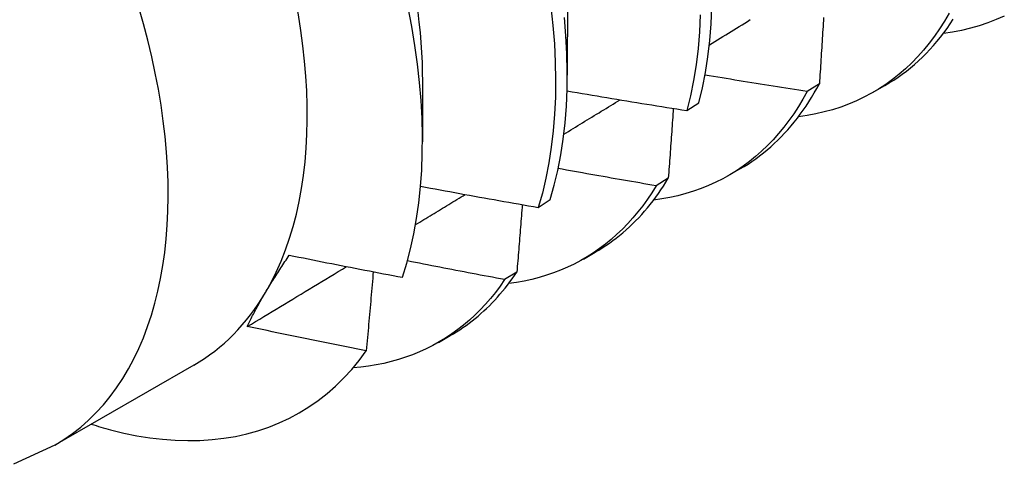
# Model space of a CAD drawing. Header units: inches. Extents: x 26 to 729, y 80 to 336.
# Tile 124 of 153: x 687.859 to 688.096, y 274.073 to 274.179. Entities that reach past the tile are written whole.
import ezdxf

# ---------------------------------------------------------------- set-up
doc = ezdxf.new("R2010")
doc.units = ezdxf.units.IN
doc.header["$MEASUREMENT"] = 0
doc.layers.add('Visible Edges(ANSI)', color=7, linetype='Continuous', lineweight=25)
doc.layers.add('Visible Tangent Edges(ANSI)', color=7, linetype='Continuous', lineweight=25)

msp = doc.modelspace()

# ---------------------------------------------------------------- linework, layer by layer
at = {"layer": 'Visible Edges(ANSI)'}
for p, q in [((687.99095, 274.18451), (687.99093, 274.16607)), ((687.95615, 274.16447), (687.95613, 274.15006)), ((688.05147, 274.164), (688.04854, 274.16216)), ((688.06438, 274.16195), (688.06719, 274.16356)), ((688.01967, 274.15756), (688.02255, 274.15944)), ((688.02958, 274.14191), (688.03239, 274.14353)), ((688.01519, 274.1413), (688.01226, 274.13948)), ((687.98395, 274.13428), (687.98684, 274.13615)), ((687.99478, 274.12187), (687.99759, 274.12349)), ((687.97881, 274.11874), (687.97586, 274.11692)), ((687.95998, 274.10183), (687.96279, 274.10345)), ((687.90123, 274.09639), (687.86783, 274.07716))]:
    msp.add_line(p, q, dxfattribs=at)
at = {"layer": 'Visible Edges(ANSI)', "flags": 128}
for points in [[(688.02255, 274.15944), (688.0234, 274.16301), (688.02412, 274.1667), (688.02471, 274.17049), (688.02516, 274.17439), (688.02548, 274.17839), (688.02567, 274.18249)], [(687.95134, 274.11748), (687.95237, 274.12085), (687.95328, 274.12433), (687.95407, 274.12792), (687.95473, 274.13162), (687.95526, 274.13541), (687.95567, 274.1393), (687.95595, 274.14327), (687.9561, 274.14732), (687.95613, 274.15146), (687.95603, 274.15567), (687.9558, 274.15996), (687.95544, 274.16431), (687.95495, 274.16873), (687.95433, 274.17321), (687.95359, 274.17774), (687.95272, 274.18231)], [(687.955, 274.18124), (687.9553, 274.17877), (687.95556, 274.17633), (687.95577, 274.17391), (687.95593, 274.17152), (687.95604, 274.16915), (687.9561, 274.16681), (687.95612, 274.1645)], [(687.98699, 274.18248), (687.98748, 274.17799), (687.98782, 274.17356), (687.98804, 274.16921), (687.98812, 274.16495), (687.98806, 274.16076), (687.98787, 274.15667), (687.98755, 274.15267), (687.98709, 274.14877), (687.9865, 274.14498), (687.98578, 274.14129), (687.98493, 274.13772), (687.98395, 274.13428)], [(688.02285, 274.18056), (688.02265, 274.17647), (688.02232, 274.17247), (688.02186, 274.16858), (688.02126, 274.16479), (688.02053, 274.16112), (688.01967, 274.15756)], [(688.08266, 274.18095), (688.08154, 274.17904), (688.08036, 274.17719), (688.07913, 274.17542), (688.07785, 274.17372), (688.07651, 274.17209), (688.07512, 274.17053), (688.07368, 274.16904), (688.07218, 274.16763), (688.07064, 274.16629), (688.06904, 274.16503), (688.0674, 274.16385), (688.06571, 274.16274), (688.06397, 274.16172), (688.06219, 274.16077), (688.06037, 274.1599), (688.0585, 274.15911), (688.05659, 274.1584), (688.05464, 274.15777), (688.05265, 274.15722), (688.05062, 274.15676), (688.04856, 274.15637), (688.04646, 274.15607)], [(688.09589, 274.18027), (688.09394, 274.17941), (688.09193, 274.17863), (688.08988, 274.17794), (688.08779, 274.17735), (688.08565, 274.17684), (688.08348, 274.17643), (688.08126, 274.17611)], [(687.98684, 274.13615), (687.98781, 274.13961), (687.98865, 274.14319), (687.98936, 274.14688), (687.98994, 274.15068), (687.99039, 274.15459), (687.9907, 274.15859), (687.99088, 274.1627), (687.99093, 274.16689), (687.99084, 274.17116), (687.99061, 274.17552), (687.99026, 274.17994)], [(688.02505, 274.17335), (688.0257, 274.17375), (688.02635, 274.17416), (688.02701, 274.17456), (688.02766, 274.17496), (688.02832, 274.17537), (688.02897, 274.17577), (688.02963, 274.17618), (688.03028, 274.17658), (688.03094, 274.17698), (688.03159, 274.17739), (688.03224, 274.17779), (688.0329, 274.1782), (688.03355, 274.1786), (688.03421, 274.179), (688.03486, 274.17941)], [(688.05248, 274.17989), (688.05244, 274.17917), (688.05239, 274.17845), (688.05235, 274.17773), (688.0523, 274.17701), (688.05226, 274.17629), (688.05221, 274.17557), (688.05217, 274.17485), (688.05212, 274.17413), (688.05208, 274.17341), (688.05203, 274.17268), (688.05198, 274.17196), (688.05194, 274.17124), (688.05189, 274.17052), (688.05185, 274.16979), (688.0518, 274.16907), (688.05175, 274.16835), (688.05171, 274.16762), (688.05166, 274.1669), (688.05161, 274.16617), (688.05156, 274.16545), (688.05152, 274.16472), (688.05147, 274.164)], [(688.06719, 274.16356), (688.06826, 274.1642), (688.06932, 274.16487), (688.07036, 274.16557), (688.07138, 274.1663), (688.07238, 274.16706), (688.07337, 274.16785), (688.07433, 274.16867), (688.07528, 274.16951), (688.07621, 274.17039), (688.07711, 274.17129), (688.078, 274.17222), (688.07887, 274.17318), (688.07972, 274.17417), (688.08054, 274.17519), (688.08135, 274.17623), (688.08213, 274.1773), (688.0829, 274.1784), (688.08364, 274.17952)], [(688.04854, 274.16216), (688.04752, 274.16232), (688.0465, 274.16247), (688.04547, 274.16263), (688.04445, 274.16279), (688.04343, 274.16295), (688.0424, 274.16311), (688.04138, 274.16327), (688.04036, 274.16343), (688.03933, 274.16359), (688.03831, 274.16375), (688.03729, 274.16392), (688.03627, 274.16408), (688.03524, 274.16424), (688.03422, 274.16441), (688.0332, 274.16457), (688.03218, 274.16474), (688.03116, 274.1649), (688.03013, 274.16507), (688.02911, 274.16523), (688.02809, 274.1654), (688.02707, 274.16557), (688.02605, 274.16574), (688.02503, 274.1659), (688.02401, 274.16607)], [(688.03239, 274.14353), (688.03337, 274.14411), (688.03433, 274.14471), (688.03528, 274.14534), (688.03621, 274.14599), (688.03713, 274.14667), (688.03803, 274.14737), (688.03892, 274.1481), (688.03979, 274.14885), (688.04065, 274.14962), (688.04149, 274.15042), (688.04231, 274.15124), (688.04312, 274.15209), (688.04391, 274.15296), (688.04468, 274.15385), (688.04544, 274.15477), (688.04618, 274.1557), (688.0469, 274.15666), (688.04761, 274.15765), (688.0483, 274.15865), (688.04897, 274.15968), (688.04962, 274.16072), (688.05025, 274.16179), (688.05087, 274.16289), (688.05147, 274.164)], [(687.99087, 274.16229), (687.99207, 274.16208), (687.99326, 274.16188), (687.99446, 274.16168), (687.99566, 274.16147), (687.99686, 274.16127), (687.99806, 274.16107), (687.99926, 274.16087), (688.00046, 274.16067), (688.00166, 274.16047), (688.00286, 274.16027), (688.00405, 274.16007), (688.00525, 274.15988), (688.00646, 274.15968), (688.00766, 274.15948), (688.00886, 274.15929), (688.01006, 274.15909), (688.01126, 274.1589), (688.01246, 274.1587), (688.01366, 274.15851), (688.01486, 274.15832), (688.01606, 274.15813), (688.01727, 274.15794), (688.01847, 274.15775), (688.01967, 274.15756)], [(688.04854, 274.16216), (688.04752, 274.16032), (688.04645, 274.15853), (688.04533, 274.15681), (688.04416, 274.15515), (688.04295, 274.15355), (688.04168, 274.15201), (688.04037, 274.15054), (688.03901, 274.14914), (688.03761, 274.1478), (688.03616, 274.14652), (688.03466, 274.14532), (688.03313, 274.14418), (688.03155, 274.14311), (688.02993, 274.14211), (688.02827, 274.14118), (688.02657, 274.14032), (688.02483, 274.13953), (688.02305, 274.13882), (688.02124, 274.13817), (688.01939, 274.1376), (688.01751, 274.1371), (688.01559, 274.13667), (688.01364, 274.13631), (688.01166, 274.13603)], [(687.99008, 274.15186), (687.99065, 274.1522), (687.99121, 274.15255), (687.99177, 274.15289), (687.99234, 274.15324), (687.9929, 274.15359), (687.99347, 274.15393), (687.99403, 274.15428), (687.99459, 274.15462), (687.99516, 274.15497), (687.99572, 274.15531), (687.99628, 274.15566), (687.99685, 274.156), (687.99741, 274.15635), (687.99797, 274.1567), (687.99854, 274.15704), (687.9991, 274.15739), (687.99967, 274.15773), (688.00023, 274.15808), (688.00079, 274.15843), (688.00136, 274.15877), (688.00192, 274.15912), (688.00248, 274.15946), (688.00305, 274.15981), (688.00361, 274.16015)], [(688.01639, 274.15808), (688.01634, 274.15738), (688.0163, 274.15668), (688.01625, 274.15599), (688.0162, 274.15529), (688.01615, 274.15459), (688.0161, 274.1539), (688.01605, 274.1532), (688.016, 274.1525), (688.01595, 274.1518), (688.0159, 274.15111), (688.01585, 274.15041), (688.0158, 274.14971), (688.01575, 274.14901), (688.0157, 274.14831), (688.01565, 274.14761), (688.0156, 274.14691), (688.01555, 274.14621), (688.0155, 274.14551), (688.01545, 274.14481), (688.0154, 274.14411), (688.01535, 274.14341), (688.01529, 274.14271), (688.01524, 274.14201), (688.01519, 274.1413)], [(688.01226, 274.13948), (688.01127, 274.13964), (688.01029, 274.13981), (688.00931, 274.13998), (688.00833, 274.14015), (688.00735, 274.14032), (688.00637, 274.14049), (688.00539, 274.14066), (688.00441, 274.14083), (688.00343, 274.141), (688.00245, 274.14117), (688.00147, 274.14134), (688.00049, 274.14151), (687.99951, 274.14169), (687.99853, 274.14186), (687.99755, 274.14203), (687.99657, 274.14221), (687.99559, 274.14238), (687.99461, 274.14256), (687.99363, 274.14273), (687.99265, 274.14291), (687.99168, 274.14309), (687.9907, 274.14326), (687.98972, 274.14344), (687.98874, 274.14362)], [(687.99759, 274.12349), (687.99847, 274.12401), (687.99934, 274.12455), (688.00019, 274.12511), (688.00104, 274.12569), (688.00187, 274.12629), (688.00269, 274.12691), (688.0035, 274.12754), (688.00429, 274.1282), (688.00507, 274.12888), (688.00584, 274.12958), (688.0066, 274.1303), (688.00734, 274.13103), (688.00807, 274.13179), (688.00879, 274.13256), (688.00949, 274.13335), (688.01018, 274.13416), (688.01085, 274.13499), (688.01152, 274.13584), (688.01216, 274.13671), (688.0128, 274.13759), (688.01342, 274.13849), (688.01402, 274.13941), (688.01461, 274.14035), (688.01519, 274.1413)], [(687.95568, 274.13938), (687.95685, 274.13916), (687.95803, 274.13894), (687.9592, 274.13872), (687.96038, 274.1385), (687.96156, 274.13829), (687.96273, 274.13807), (687.96391, 274.13786), (687.96509, 274.13764), (687.96626, 274.13742), (687.96744, 274.13721), (687.96862, 274.137), (687.9698, 274.13678), (687.97097, 274.13657), (687.97215, 274.13636), (687.97333, 274.13615), (687.97451, 274.13594), (687.97569, 274.13573), (687.97687, 274.13552), (687.97805, 274.13531), (687.97923, 274.1351), (687.98041, 274.13489), (687.98159, 274.13469), (687.98277, 274.13448), (687.98395, 274.13428)], [(688.01226, 274.13948), (688.01123, 274.13782), (688.01016, 274.13622), (688.00905, 274.13468), (688.00789, 274.13319), (688.0067, 274.13176), (688.00546, 274.13038), (688.00418, 274.12906), (688.00286, 274.12781), (688.0015, 274.1266), (688.0001, 274.12546), (687.99867, 274.12438), (687.99719, 274.12336), (687.99568, 274.1224), (687.99414, 274.1215), (687.99255, 274.12067), (687.99094, 274.1199), (687.98929, 274.11918), (687.9876, 274.11854), (687.98589, 274.11795), (687.98414, 274.11743), (687.98237, 274.11698), (687.98056, 274.11658), (687.97873, 274.11626), (687.97686, 274.11599)], [(687.95447, 274.13013), (687.95497, 274.13043), (687.95547, 274.13073), (687.95597, 274.13103), (687.95646, 274.13134), (687.95696, 274.13164), (687.95746, 274.13194), (687.95796, 274.13225), (687.95846, 274.13255), (687.95895, 274.13285), (687.95945, 274.13316), (687.95995, 274.13346), (687.96045, 274.13376), (687.96095, 274.13407), (687.96144, 274.13437), (687.96194, 274.13467), (687.96244, 274.13497), (687.96294, 274.13528), (687.96344, 274.13558), (687.96393, 274.13588), (687.96443, 274.13619), (687.96493, 274.13649), (687.96543, 274.13679), (687.96592, 274.1371), (687.96642, 274.1374)], [(687.98011, 274.13495), (687.98006, 274.13427), (687.98, 274.1336), (687.97995, 274.13293), (687.9799, 274.13225), (687.97984, 274.13158), (687.97979, 274.13091), (687.97974, 274.13023), (687.97968, 274.12956), (687.97963, 274.12888), (687.97958, 274.12821), (687.97952, 274.12753), (687.97947, 274.12686), (687.97941, 274.12618), (687.97936, 274.12551), (687.97931, 274.12483), (687.97925, 274.12415), (687.9792, 274.12348), (687.97914, 274.1228), (687.97909, 274.12212), (687.97903, 274.12145), (687.97897, 274.12077), (687.97892, 274.12009), (687.97886, 274.11941), (687.97881, 274.11874)], [(687.91841, 274.11379), (687.91862, 274.11416), (687.91884, 274.11452), (687.91905, 274.11488), (687.91928, 274.11525), (687.9195, 274.11561), (687.91972, 274.11598), (687.91995, 274.11635), (687.92018, 274.11672), (687.92041, 274.11709), (687.92064, 274.11746), (687.92088, 274.11783), (687.92112, 274.11821), (687.92136, 274.11858), (687.9216, 274.11896), (687.92185, 274.11934), (687.92209, 274.11972), (687.92234, 274.1201), (687.92259, 274.12048), (687.92285, 274.12086), (687.9231, 274.12125), (687.92336, 274.12163), (687.92362, 274.12202), (687.92388, 274.12241), (687.92414, 274.1228)], [(687.92414, 274.1228), (687.92527, 274.12257), (687.92641, 274.12234), (687.92754, 274.12212), (687.92867, 274.12189), (687.9298, 274.12166), (687.93093, 274.12144), (687.93206, 274.12121), (687.93319, 274.12099), (687.93433, 274.12077), (687.93546, 274.12054), (687.93659, 274.12032), (687.93772, 274.1201), (687.93886, 274.11988), (687.93999, 274.11966), (687.94113, 274.11944), (687.94226, 274.11922), (687.94339, 274.119), (687.94453, 274.11878), (687.94566, 274.11856), (687.9468, 274.11834), (687.94793, 274.11813), (687.94907, 274.11791), (687.9502, 274.1177), (687.95134, 274.11748)], [(687.97586, 274.11692), (687.97489, 274.1171), (687.97392, 274.11728), (687.97294, 274.11747), (687.97197, 274.11765), (687.97099, 274.11783), (687.97002, 274.11802), (687.96905, 274.1182), (687.96808, 274.11839), (687.9671, 274.11857), (687.96613, 274.11876), (687.96516, 274.11895), (687.96418, 274.11914), (687.96321, 274.11932), (687.96224, 274.11951), (687.96127, 274.1197), (687.9603, 274.11989), (687.95933, 274.12008), (687.95835, 274.12027), (687.95738, 274.12046), (687.95641, 274.12065), (687.95544, 274.12084), (687.95447, 274.12103), (687.9535, 274.12123), (687.95253, 274.12142)], [(687.91406, 274.10565), (687.91505, 274.10625), (687.91604, 274.10685), (687.91704, 274.10745), (687.91803, 274.10805), (687.91903, 274.10865), (687.92002, 274.10925), (687.92101, 274.10985), (687.92201, 274.11045), (687.923, 274.11105), (687.924, 274.11165), (687.92499, 274.11225), (687.92598, 274.11285), (687.92698, 274.11345), (687.92797, 274.11405), (687.92896, 274.11466), (687.92996, 274.11526), (687.93095, 274.11586), (687.93194, 274.11646), (687.93294, 274.11706), (687.93393, 274.11766), (687.93492, 274.11826), (687.93592, 274.11886), (687.93691, 274.11947), (687.9379, 274.12007)], [(687.94431, 274.11882), (687.94424, 274.11803), (687.94418, 274.11724), (687.94411, 274.11645), (687.94404, 274.11566), (687.94397, 274.11487), (687.9439, 274.11408), (687.94384, 274.11329), (687.94377, 274.1125), (687.9437, 274.11171), (687.94363, 274.11092), (687.94356, 274.11013), (687.94349, 274.10933), (687.94342, 274.10854), (687.94335, 274.10775), (687.94328, 274.10696), (687.94321, 274.10616), (687.94314, 274.10537), (687.94307, 274.10457), (687.943, 274.10378), (687.94293, 274.10299), (687.94286, 274.10219), (687.94278, 274.1014), (687.94271, 274.1006), (687.94264, 274.0998)], [(687.96279, 274.10345), (687.96357, 274.10391), (687.96435, 274.10438), (687.96511, 274.10488), (687.96586, 274.10538), (687.96661, 274.10591), (687.96734, 274.10645), (687.96806, 274.107), (687.96878, 274.10757), (687.96948, 274.10816), (687.97018, 274.10876), (687.97086, 274.10938), (687.97154, 274.11001), (687.9722, 274.11065), (687.97286, 274.11131), (687.9735, 274.11199), (687.97413, 274.11268), (687.97476, 274.11339), (687.97537, 274.11411), (687.97597, 274.11484), (687.97656, 274.11559), (687.97714, 274.11636), (687.9777, 274.11714), (687.97826, 274.11793), (687.97881, 274.11874)], [(687.97586, 274.11692), (687.97478, 274.11536), (687.97365, 274.11385), (687.97248, 274.1124), (687.97127, 274.11101), (687.97002, 274.10967), (687.96873, 274.10839), (687.9674, 274.10717), (687.96603, 274.10601), (687.96463, 274.1049), (687.96318, 274.10386), (687.9617, 274.10287), (687.96018, 274.10195), (687.95863, 274.10108), (687.95704, 274.10028), (687.95542, 274.09954), (687.95377, 274.09886), (687.95209, 274.09824), (687.95037, 274.09769), (687.94862, 274.0972), (687.94685, 274.09677), (687.94504, 274.09641), (687.94321, 274.09611), (687.94135, 274.09587), (687.93946, 274.0957)], [(687.91406, 274.10565), (687.91421, 274.10597), (687.91437, 274.1063), (687.91453, 274.10662), (687.91469, 274.10695), (687.91485, 274.10728), (687.91502, 274.10761), (687.91518, 274.10794), (687.91535, 274.10828), (687.91553, 274.10861), (687.9157, 274.10895), (687.91588, 274.10928), (687.91606, 274.10962), (687.91624, 274.10996), (687.91643, 274.1103), (687.91661, 274.11064), (687.9168, 274.11099), (687.917, 274.11133), (687.91719, 274.11168), (687.91739, 274.11203), (687.91759, 274.11238), (687.91779, 274.11273), (687.91799, 274.11308), (687.9182, 274.11344), (687.91841, 274.11379)], [(687.94264, 274.0998), (687.94145, 274.10004), (687.94025, 274.10028), (687.93906, 274.10051), (687.93787, 274.10075), (687.93667, 274.10099), (687.93548, 274.10123), (687.93429, 274.10147), (687.9331, 274.10171), (687.9319, 274.10195), (687.93071, 274.10219), (687.92952, 274.10244), (687.92833, 274.10268), (687.92714, 274.10292), (687.92595, 274.10317), (687.92476, 274.10341), (687.92357, 274.10366), (687.92238, 274.10391), (687.92119, 274.10415), (687.92, 274.1044), (687.91881, 274.10465), (687.91762, 274.1049), (687.91643, 274.10515), (687.91525, 274.1054), (687.91406, 274.10565)], [(687.88119, 274.08081), (687.88438, 274.08004), (687.88753, 274.0794), (687.89065, 274.0789), (687.89373, 274.07853), (687.89676, 274.0783), (687.89976, 274.07821), (687.9027, 274.07826), (687.9056, 274.07845), (687.90845, 274.07878), (687.91124, 274.07924), (687.91396, 274.07985), (687.91662, 274.08059), (687.91921, 274.08147), (687.92173, 274.08248), (687.92418, 274.08362), (687.92655, 274.0849), (687.92885, 274.08631), (687.93107, 274.08786), (687.93321, 274.08953), (687.93527, 274.09134), (687.93725, 274.09327), (687.93914, 274.09533), (687.94094, 274.09751), (687.94264, 274.0998)], [(687.86783, 274.07716), (687.8579, 274.07252)]]:
    msp.add_lwpolyline(points, dxfattribs=at)
at = {"layer": 'Visible Edges(ANSI)'}
for centre, major_axis, start_param, end_param in [((687.83591, 274.20983), (0.06533, -0.11344), 0.316681, 1.363879), ((687.83591, 274.20983), (0.06533, -0.11344), 0, 0.316681), ((687.85331, 274.21985), (0.07761, -0.13476), 5.712947, 5.756075)]:
    msp.add_ellipse(centre, major_axis=major_axis, ratio=0.578093, start_param=start_param, end_param=end_param, dxfattribs=at)
at = {"layer": 'Visible Tangent Edges(ANSI)'}
msp.add_ellipse((687.8025, 274.1906), major_axis=(0.06533, -0.11344), ratio=0.578093, start_param=0, end_param=3.141593, dxfattribs=at)

doc.saveas('drawing.dxf')
